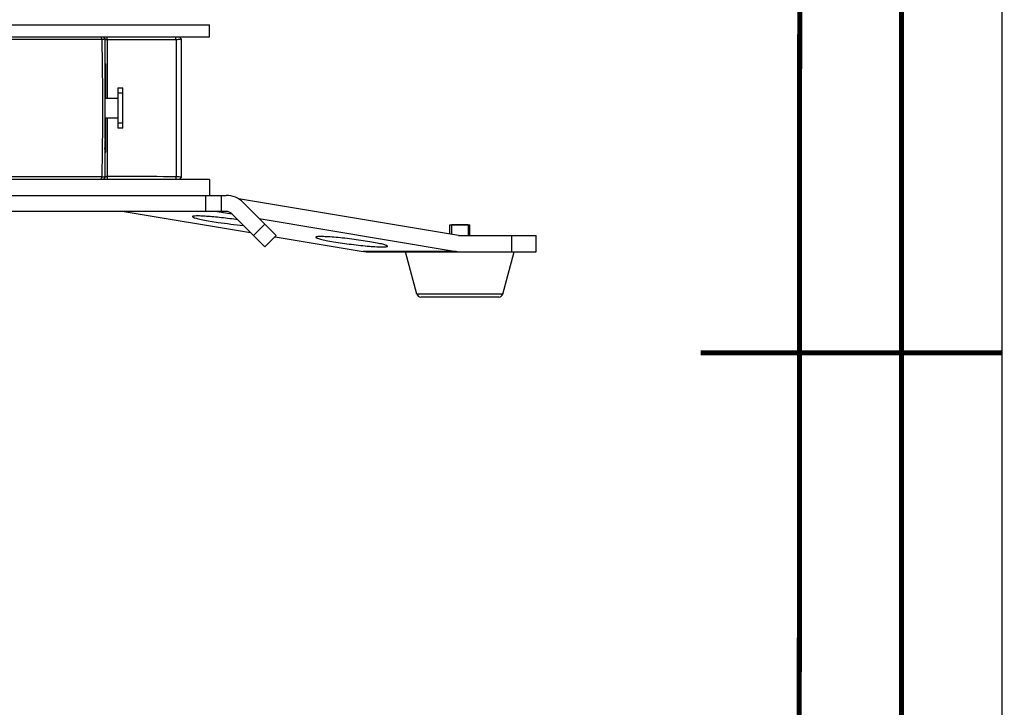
# Model space of a CAD drawing. Header units: millimetres. Extents: x 0 to 420, y 0 to 297.
# Tile 234 of 256: x 371 to 420, y 131 to 165. Entities that reach past the tile are written whole.
import ezdxf

# ---------------------------------------------------------------- set-up
doc = ezdxf.new("R2010")
doc.units = ezdxf.units.MM
doc.header["$LTSCALE"] = 23.1
doc.layers.get('0').update_dxf_attribs({"linetype": 'CONTINUOUS'})
doc.layers.add('02___PRT_ALL_AXES', color=7, linetype='CONTINUOUS')
doc.layers.add('AXES', color=7, linetype='CONTINUOUS')

msp = doc.modelspace()

# ---------------------------------------------------------------- linework, layer by layer
at = {"color": 7, "linetype": 'Continuous'}
for p, q in [((420, 297), (420, 0)), ((410, 286.9999), (409.8296, 10.1087)), ((375.1886, 164.1078), (367.6785, 164.1078)), ((375.1886, 164.1078), (375.1242, 164.2434)), ((375.331, 164.1434), (375.231, 164.2434)), ((375.331, 159.136), (375.331, 164.1434)), ((375.4626, 164.0835), (375.4284, 164.2434)), ((375.4626, 161.1934), (375.4626, 164.0835)), ((378.8678, 164.0947), (378.8336, 164.2434)), ((378.8678, 164.0947), (378.8678, 157.2921)), ((379.131, 164.1434), (379.031, 164.2434)), ((379.131, 164.1434), (379.131, 157.2434)), ((375.331, 162.8934), (375.371, 162.8934)), ((375.371, 161.1934), (375.371, 162.8934)), ((375.971, 161.6934), (376.211, 161.6934)), ((375.971, 161.6934), (375.971, 159.6934)), ((376.211, 161.4434), (375.971, 161.4434)), ((376.211, 159.6934), (376.211, 161.6934)), ((375.371, 161.1934), (375.971, 161.1934)), ((375.971, 160.1934), (375.371, 160.1934)), ((375.371, 158.4934), (375.371, 160.1934)), ((375.4626, 157.3033), (375.4626, 160.1934)), ((376.211, 159.9434), (375.971, 159.9434)), ((376.211, 159.6934), (375.971, 159.6934)), ((375.331, 158.9921), (375.331, 158.5938)), ((375.331, 157.2434), (375.331, 158.5719)), ((375.331, 158.4934), (375.371, 158.4934)), ((380.531, 157.1434), (346.931, 157.1434)), ((367.6784, 157.279), (375.1886, 157.279)), ((375.1886, 157.279), (375.1242, 157.1434)), ((375.331, 157.2434), (375.231, 157.1434)), ((375.4626, 157.3033), (375.4284, 157.1434)), ((378.8678, 157.2921), (378.8336, 157.1434)), ((379.131, 157.2434), (379.031, 157.1434)), ((380.531, 157.1434), (380.531, 156.3434)), ((346.0967, 156.3434), (381.3653, 156.3434)), ((380.3599, 155.5434), (380.3599, 156.3434)), ((381.1333, 155.5434), (381.1333, 156.3434)), ((392.9408, 154.3434), (381.9778, 156.1743)), ((382.2138, 155.9919), (383.8624, 154.3434)), ((381.3653, 155.5434), (368.3573, 155.5434)), ((376.289, 155.5434), (382.5819, 154.4924)), ((380.9153, 155.5434), (381.6473, 155.4212)), ((381.6481, 155.4262), (383.2967, 153.7777)), ((383.0126, 155.1931), (392.8169, 153.5558)), ((382.731, 154.3434), (383.2967, 154.9091)), ((393.4227, 154.8834), (392.5827, 154.8834)), ((383.2967, 153.7777), (383.8624, 154.3434)), ((383.8068, 154.2879), (388.1907, 153.5558)), ((392.9408, 154.3434), (396.7994, 154.3434)), ((395.5994, 153.5434), (395.5994, 154.3434)), ((396.7994, 153.5434), (396.7994, 154.3434)), ((392.8169, 153.5558), (388.1907, 153.5558)), ((388.3394, 153.5434), (396.7994, 153.5434)), ((390.8632, 151.4321), (390.3027, 153.5434)), ((395.1421, 151.4321), (395.7027, 153.5434)), ((395.1421, 151.4321), (390.8632, 151.4321)), ((394.9488, 151.2834), (391.0565, 151.2834))]:
    msp.add_line(p, q, dxfattribs=at)
at = {"color": 2, "linetype": 'Continuous'}
for p, q in [((392.5827, 154.8834), (392.5827, 154.4032)), ((393.4227, 154.8834), (393.4227, 154.3434))]:
    msp.add_line(p, q, dxfattribs=at)
at = {"color": 7, "linetype": 'Continuous', "const_width": 0.25}
for points in [[(415, 5), (415, 292)], [(410, 287), (409.8468, 9.9234)], [(420, 148.5), (405.0001, 148.5)]]:
    msp.add_lwpolyline(points, dxfattribs=at)
at = {"color": 7, "linetype": 'Continuous'}
for centre, radius, start, end in [((177.7058, 160.6934), 197.5123, 359.009465, 0.990529), ((375.6109, 159.1646), 0.3288, 210.14009, 211.63911), ((381.3653, 155.1434), 1.2, 45, 90), ((381.3653, 155.1434), 0.4, 45, 90), ((391.0565, 151.4834), 0.2, 194.86828, 270), ((394.9488, 151.4834), 0.2, 270, 345.13172)]:
    msp.add_arc(centre, radius, start, end, dxfattribs=at)
for points, knots in [([(375.331, 164.1434), (375.331, 164.1387), (375.3152, 164.1293), (375.2884, 164.1224), (375.2428, 164.1137), (375.2083, 164.1098), (375.1886, 164.1078)], [0, 0, 0, 0, 0.0936071, 0.2950564, 0.6031853, 1, 1, 1, 1]), ([(375.4626, 164.0835), (375.4373, 164.0863), (375.4013, 164.0924), (375.3597, 164.1085), (375.3434, 164.1194), (375.338, 164.126)], [0, 0, 0, 0, 0.5714164, 0.8101495, 1, 1, 1, 1]), ([(378.8678, 164.0947), (378.5927, 164.0939), (377.4577, 164.0908), (376.3226, 164.087), (375.4626, 164.0835)], [0, 0, 0, 0, 0.2423341, 1, 1, 1, 1]), ([(379.131, 164.1434), (379.131, 164.1403), (379.1242, 164.1329), (379.0988, 164.1224), (379.0458, 164.1107), (378.9646, 164.1007), (378.902, 164.0964), (378.8678, 164.0947)], [0, 0, 0, 0, 0.034379, 0.0959045, 0.3093958, 0.6227635, 1, 1, 1, 1]), ([(375.331, 159.136), (375.331, 159.105), (375.3281, 159.0393), (375.3231, 158.8985), (375.325, 158.7885), (375.3275, 158.7134)], [0, 0, 0, 0, 0.219764, 0.4665042, 1, 1, 1, 1]), ([(375.331, 158.5719), (375.331, 158.5836), (375.3305, 158.6307), (375.3286, 158.6779), (375.3275, 158.7134)], [0, 0, 0, 0, 0.2470095, 1, 1, 1, 1]), ([(375.1886, 157.279), (375.2083, 157.277), (375.2429, 157.2731), (375.2885, 157.2644), (375.3152, 157.2574), (375.331, 157.248), (375.331, 157.2434)], [0, 0, 0, 0, 0.3975494, 0.7057348, 0.9067835, 1, 1, 1, 1]), ([(375.3473, 157.2695), (375.3617, 157.2801), (375.4008, 157.294), (375.4403, 157.3008), (375.4626, 157.3033)], [0, 0, 0, 0, 0.4446316, 1, 1, 1, 1]), ([(375.4626, 157.3033), (375.7551, 157.3021), (376.8901, 157.2978), (378.0252, 157.2944), (378.8678, 157.2921)], [0, 0, 0, 0, 0.2576823, 1, 1, 1, 1]), ([(378.8678, 157.2921), (378.902, 157.2904), (378.9647, 157.2861), (379.0459, 157.2761), (379.0988, 157.2644), (379.1242, 157.2539), (379.131, 157.2465), (379.131, 157.2434)], [0, 0, 0, 0, 0.3776258, 0.6910923, 0.9044615, 0.965776, 1, 1, 1, 1]), ([(379.681, 155.2886), (379.6801, 155.281), (379.7028, 155.2619), (379.7458, 155.2442), (379.8212, 155.2184), (379.9729, 155.1783), (380.2252, 155.1244), (380.4434, 155.0856), (380.567, 155.065)], [0, 0, 0, 0, 0.0249258, 0.0783664, 0.163008, 0.2780449, 0.592179, 1, 1, 1, 1]), ([(381.9447, 155.1305), (381.6752, 155.1696), (381.2753, 155.2205), (380.7572, 155.2737), (380.4114, 155.3026), (380.1199, 155.3194), (379.901, 155.325), (379.7632, 155.318), (379.7012, 155.3068), (379.6817, 155.2949), (379.681, 155.2886)], [0, 0, 0, 0, 0.358242, 0.5300349, 0.6848938, 0.8148111, 0.913126, 0.9750541, 0.9917505, 1, 1, 1, 1]), ([(380.567, 155.065), (380.6983, 155.043), (381.2481, 154.9581), (381.8008, 154.8914), (382.2223, 154.8532)], [0, 0, 0, 0, 0.2392097, 1, 1, 1, 1]), ([(385.8283, 154.262), (385.8274, 154.2544), (385.8501, 154.2353), (385.8931, 154.2175), (385.9685, 154.1917), (386.1202, 154.1517), (386.3725, 154.0978), (386.5907, 154.059), (386.7143, 154.0383)], [0, 0, 0, 0, 0.0249258, 0.0783664, 0.163008, 0.2780449, 0.592179, 1, 1, 1, 1]), ([(388.5143, 154.0383), (388.2186, 154.0877), (387.7682, 154.1516), (387.1732, 154.2206), (386.7517, 154.2611), (386.3893, 154.2874), (386.1343, 154.297), (385.9793, 154.2955), (385.9009, 154.289), (385.8555, 154.2824), (385.8291, 154.2695), (385.8283, 154.262)], [0, 0, 0, 0, 0.3320889, 0.5036912, 0.6635682, 0.8009249, 0.9065755, 0.9452692, 0.973685, 0.9916265, 1, 1, 1, 1]), ([(386.7143, 154.0383), (387.01, 153.9889), (387.4604, 153.9251), (388.0554, 153.8561), (388.4768, 153.8156), (388.8393, 153.7893), (389.0943, 153.7796), (389.2492, 153.7812), (389.3277, 153.7877), (389.373, 153.7942), (389.3994, 153.8071), (389.4003, 153.8147)], [0, 0, 0, 0, 0.3320889, 0.5036912, 0.6635682, 0.8009249, 0.9065755, 0.9452692, 0.973685, 0.9916265, 1, 1, 1, 1]), ([(389.4003, 153.8147), (389.4012, 153.8223), (389.3785, 153.8414), (389.3355, 153.8591), (389.2601, 153.8849), (389.1084, 153.925), (388.856, 153.9789), (388.6379, 154.0177), (388.5143, 154.0383)], [0, 0, 0, 0, 0.0249258, 0.0783664, 0.163008, 0.2780449, 0.592179, 1, 1, 1, 1])]:
    msp.add_open_spline(points, degree=3, knots=knots, dxfattribs=at)
for points in [[(375.338, 164.126), (375.3341, 164.1308), (375.331, 164.1371), (375.331, 164.1434)], [(375.331, 157.2434), (375.331, 157.2497), (375.3341, 157.256), (375.338, 157.2608)], [(375.338, 157.2608), (375.3407, 157.2641), (375.3439, 157.2669), (375.3473, 157.2695)], [(388.2277, 153.5504), (388.2154, 153.5527), (388.203, 153.5537), (388.1907, 153.5558)], [(388.2646, 153.5434), (388.2522, 153.5444), (388.24, 153.548), (388.2277, 153.5504)], [(388.3394, 153.5434), (388.3145, 153.5434), (388.2895, 153.5413), (388.2646, 153.5434)], [(392.8169, 153.5558), (392.8416, 153.5516), (392.866, 153.5455), (392.8909, 153.5434)], [(392.8909, 153.5434), (392.9157, 153.5413), (392.9408, 153.5434), (392.9657, 153.5434)]]:
    msp.add_open_spline(points, degree=3, dxfattribs=at)
at = {"layer": '02___PRT_ALL_AXES', "color": 7, "linetype": 'Continuous'}
for p, q in [((346.931, 164.8434), (380.531, 164.8434)), ((380.531, 164.2434), (380.531, 164.8434)), ((346.931, 164.2434), (380.531, 164.2434))]:
    msp.add_line(p, q, dxfattribs=at)
at = {"layer": 'AXES', "color": 7, "linetype": 'Continuous'}
for p, q in [((392.5027, 154.8834), (393.5027, 154.8834)), ((392.5027, 154.4166), (392.5027, 154.8834)), ((393.5027, 154.3434), (393.5027, 154.8834))]:
    msp.add_line(p, q, dxfattribs=at)

doc.saveas('drawing.dxf')
